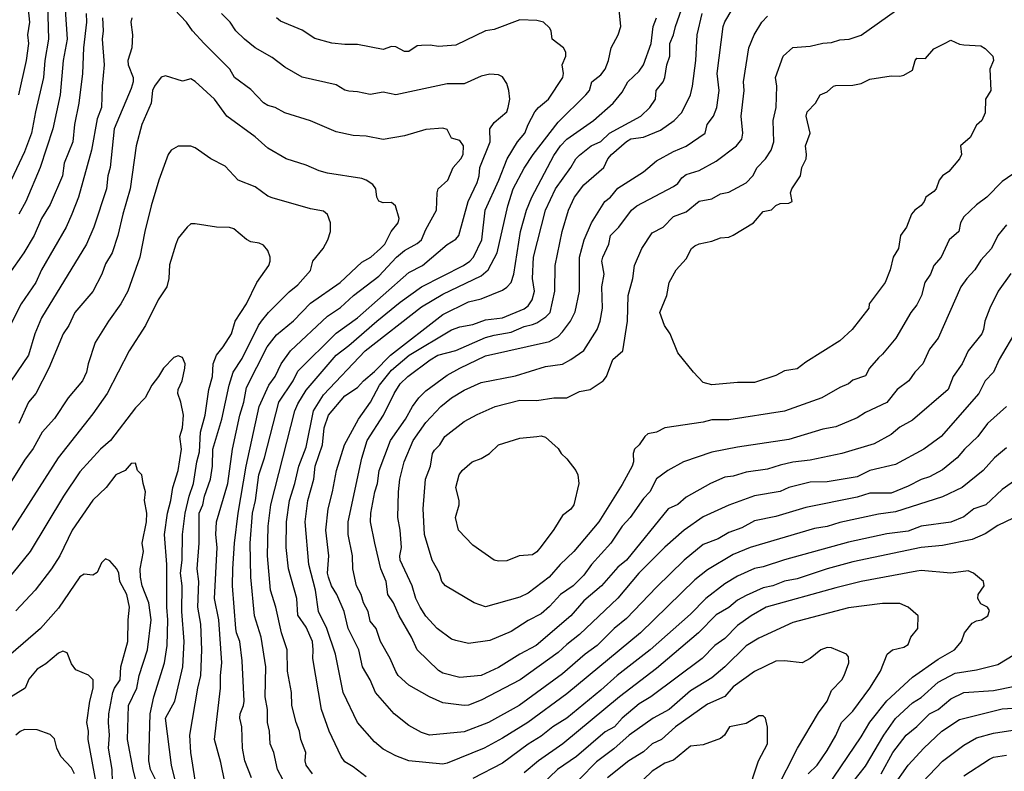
# Model space of a CAD drawing. Header units: metres. Extents: x -46681 to -43747, y -240911 to -237677.
# Tile 212 of 256: x -45695 to -45579, y -239629 to -239541. Entities that reach past the tile are written whole.
import ezdxf

# ---------------------------------------------------------------- set-up
doc = ezdxf.new("R2010")
doc.units = ezdxf.units.M
doc.layers.add('CONTOUR_INDEX', color=1, linetype='Continuous')
doc.layers.add('CONTOUR_INTER', color=3, linetype='Continuous')

msp = doc.modelspace()

# ---------------------------------------------------------------- linework, layer by layer
at = {"layer": 'CONTOUR_INDEX'}
for points, elevation in [([(-45654.1, -239629.37), (-45655.6, -239628.21), (-45656.6, -239627.64), (-45657.02, -239627.02), (-45658.42, -239624.02), (-45659.33, -239621.52), (-45660.35, -239615.52), (-45660.28, -239614.52), (-45660.39, -239613.52), (-45661.1, -239611.86), (-45662.1, -239610.44), (-45662.2, -239608.52), (-45663.18, -239605.02), (-45663.45, -239602.52), (-45663.4, -239599.52), (-45663.08, -239597.02), (-45662.42, -239595.02), (-45661.96, -239593.02), (-45661.1, -239590.8), (-45660.26, -239586.52), (-45659.1, -239584.66), (-45654.19, -239579.52), (-45647.6, -239574.36), (-45645.1, -239572.88), (-45640.6, -239570.72), (-45639.81, -239570.02), (-45638.74, -239568.02), (-45637.51, -239562.52), (-45636.87, -239560.52), (-45635.6, -239558.13), (-45634.52, -239556.52), (-45631.6, -239552.73), (-45628.37, -239549.52), (-45627.93, -239549.02), (-45627.64, -239548.02), (-45626.6, -239547.19), (-45626.08, -239546.52), (-45625.71, -239545.52), (-45625.4, -239544.02), (-45624.57, -239542.52), (-45624.25, -239541.52), (-45624.67, -239537.52)], 110), ([(-45689.35, -239539.52), (-45689.09, -239543.02), (-45689.58, -239545.52), (-45689.91, -239549.52), (-45690.79, -239553.52), (-45692.27, -239558.02), (-45693.94, -239562.02), (-45694.77, -239563.52)], 110), ([(-45579.1, -239564.76), (-45580.1, -239566.01), (-45580.87, -239567.52), (-45582.1, -239568.88), (-45582.8, -239570.02), (-45583.75, -239571.02), (-45584.43, -239572.02), (-45587.09, -239578.02), (-45588.1, -239579.31), (-45588.91, -239581.02), (-45589.85, -239582.02), (-45590.55, -239583.02), (-45591.89, -239584.02), (-45593.1, -239585.55), (-45595.6, -239586.72), (-45596.6, -239587.34), (-45599.1, -239588.41), (-45600.6, -239588.67), (-45604.6, -239589.9), (-45610.6, -239590.77), (-45613.6, -239591.37), (-45616.93, -239592.52), (-45618.77, -239593.52), (-45620.1, -239594.49), (-45620.85, -239596.02), (-45621.6, -239596.81), (-45623.16, -239599.02), (-45624.1, -239600.04), (-45625.45, -239602.02), (-45627.7, -239604.52), (-45628.6, -239605.76), (-45629.83, -239607.02), (-45631.33, -239608.02), (-45632.6, -239609.44), (-45633.6, -239610.3), (-45635.1, -239611.07), (-45637.1, -239612.35), (-45639.6, -239613.44), (-45642.1, -239613.76), (-45643.6, -239613.44), (-45644.1, -239613.26), (-45645.76, -239612.02), (-45647.1, -239610.57), (-45647.77, -239609.52), (-45648.25, -239608.52), (-45648.7, -239607.02), (-45650.09, -239604.02), (-45650.15, -239603.52), (-45649.96, -239602.52), (-45650.12, -239600.52), (-45650.39, -239599.02), (-45650.31, -239596.02), (-45650.15, -239594.52), (-45649.62, -239592.52), (-45648.6, -239590.02), (-45647.1, -239587.91), (-45645.36, -239586.02), (-45644.1, -239585.02), (-45642.6, -239584.1), (-45640.6, -239583.22), (-45636.6, -239582.42), (-45633.1, -239581.35), (-45631.1, -239581.05), (-45630.1, -239580.52), (-45628.6, -239579.46), (-45627.04, -239577.02), (-45626.69, -239576.02), (-45626.41, -239574.52), (-45626.47, -239572.02), (-45626.23, -239570.52), (-45626.47, -239569.02), (-45626.38, -239568.52), (-45625.66, -239567.02), (-45625.47, -239566.02), (-45624.49, -239565.02), (-45623.01, -239563.02), (-45622.38, -239562.52), (-45618.1, -239560.28), (-45617.6, -239559.93), (-45617.1, -239559.26), (-45616.6, -239558.85), (-45615.1, -239558.4), (-45613.1, -239557.3), (-45610.73, -239555.52), (-45610.1, -239554.71), (-45609.97, -239554.02), (-45610.17, -239552.02), (-45609.82, -239549.02), (-45609.9, -239548.02), (-45609.26, -239544.02), (-45608.63, -239542.52), (-45607.74, -239541.02), (-45607.1, -239540.33)], 115), ([(-45674.08, -239630.02), (-45674.63, -239626.52), (-45674.73, -239624.52), (-45673.8, -239619.02), (-45673.44, -239617.52), (-45673.35, -239614.52), (-45673.46, -239611.52), (-45673.8, -239609.52), (-45673.67, -239606.52), (-45673.89, -239605.02), (-45673.66, -239602.02), (-45673.63, -239598.52), (-45673.21, -239597.52), (-45673.02, -239596.52), (-45672.31, -239594.52), (-45672.1, -239593.02), (-45672.06, -239591.02), (-45670.97, -239587.52), (-45670.12, -239583.52), (-45669.67, -239582.02), (-45668.6, -239580.41), (-45666.68, -239576.52), (-45666.33, -239576.02), (-45665.51, -239575.02), (-45663.1, -239572.58), (-45662.1, -239571.76), (-45660.6, -239570.08), (-45660.35, -239569.02), (-45659.13, -239567.52), (-45658.57, -239566.52), (-45658.28, -239565.52), (-45658.28, -239564.52), (-45658.6, -239563.56), (-45659.1, -239563.17), (-45660.6, -239562.89), (-45665.1, -239561.6), (-45665.6, -239561.39), (-45667.1, -239560.32), (-45669.06, -239559.52), (-45670.6, -239557.87), (-45672.29, -239557.02), (-45674.1, -239555.75), (-45674.6, -239555.54), (-45676.1, -239555.55), (-45676.91, -239556.02), (-45677.26, -239556.52), (-45678.35, -239559.52), (-45679.26, -239562.52), (-45680.01, -239565.52), (-45680.59, -239568.52), (-45681.98, -239572.52), (-45682.81, -239574.02), (-45684.27, -239576.02), (-45685.83, -239578.52), (-45686.65, -239581.02), (-45686.85, -239582.02), (-45687.3, -239583.02), (-45688.97, -239585.02), (-45690.6, -239587.42), (-45692.02, -239589.02), (-45693.1, -239590.95), (-45694.1, -239592.31), (-45697.1, -239597.05)], 105), ([(-45577.87, -239594.52), (-45579.6, -239595.74), (-45581.53, -239597.52), (-45582.91, -239598.02), (-45584.1, -239598.94), (-45585.6, -239599.57), (-45589.1, -239600.03), (-45590.6, -239600.63), (-45593.1, -239600.94), (-45597.6, -239601.89), (-45605.1, -239603.97), (-45607.6, -239604.81), (-45608.6, -239605), (-45610.6, -239605.88), (-45612.1, -239606.8), (-45614.32, -239608.52), (-45616.1, -239610.33), (-45620.82, -239614.52), (-45624.71, -239617.52), (-45626.6, -239619.24), (-45630.6, -239622.5), (-45632.22, -239623.52), (-45633.6, -239624.62), (-45635.1, -239625.57), (-45638.1, -239627.77), (-45641.6, -239629.59)], 110), ([(-45685.61, -239630.52), (-45686.65, -239625.02), (-45686.62, -239624.02), (-45686.78, -239623.02), (-45686.45, -239620.52), (-45686.06, -239619.02), (-45686.07, -239618.02), (-45686.6, -239617.48), (-45688.1, -239616.87), (-45688.6, -239616.15), (-45689.1, -239614.85), (-45689.6, -239614.67), (-45690.1, -239614.91), (-45691.6, -239616.15), (-45692.6, -239616.79), (-45693.6, -239617.96), (-45694.02, -239619.02), (-45695.66, -239620.02)], 100), ([(-45593.77, -239629.02), (-45592.41, -239626.52), (-45590.84, -239624.52), (-45589.6, -239623.51), (-45588.12, -239622.02), (-45587.1, -239621.51), (-45585.6, -239620.24), (-45584.1, -239619.52), (-45580.6, -239619.29), (-45578.1, -239618.78)], 110), ([(-45609.47, -239631.52), (-45608.14, -239627.52), (-45607.1, -239625.52), (-45607.1, -239623.58), (-45607.32, -239622.52), (-45607.6, -239622.24), (-45608.1, -239622.24), (-45609.6, -239623.16), (-45611.52, -239623.52), (-45612.14, -239624.52), (-45612.6, -239624.9), (-45614.6, -239625.62), (-45616.1, -239625.8), (-45618.1, -239627.42), (-45619.1, -239627.78), (-45620.6, -239628.73), (-45621.6, -239629.69)], 105)]:
    msp.add_lwpolyline(points, dxfattribs=dict(at, elevation=elevation))
at = {"layer": 'CONTOUR_INTER'}
for points, elevation in [([(-45694.82, -239513.02), (-45694.4, -239514.52), (-45694.07, -239516.52), (-45693.01, -239520.02), (-45693.11, -239521.52), (-45692.02, -239527.52), (-45691.76, -239531.52), (-45691.43, -239533.02), (-45691.35, -239534.02), (-45691.33, -239536.02), (-45691.46, -239537.52), (-45691.27, -239543.02), (-45691.72, -239545.52), (-45691.89, -239547.52), (-45692.81, -239551.52), (-45693.26, -239554.02), (-45694.1, -239556.2), (-45695.67, -239559.52)], 111), ([(-45695.91, -239520.02), (-45694.01, -239528.52), (-45693.68, -239533.02), (-45693.75, -239534.52), (-45693.58, -239538.02), (-45693.67, -239539.52), (-45693.53, -239541.02), (-45693.74, -239542.52), (-45693.62, -239543.52), (-45693.89, -239545.52), (-45694.79, -239549.52)], 112), ([(-45579.09, -239586.02), (-45581.32, -239588.02), (-45582.45, -239589.52), (-45584.01, -239591.02), (-45584.86, -239592.02), (-45586.6, -239593.45), (-45588.1, -239594.26), (-45589.1, -239594.58), (-45590.6, -239595.37), (-45592.6, -239596.16), (-45595.1, -239596.17), (-45596.6, -239596.62), (-45602.6, -239597.84), (-45606.1, -239598.89), (-45608.6, -239599.41), (-45610.1, -239600.22), (-45611.6, -239600.77), (-45612.85, -239601.52), (-45614.6, -239602.19), (-45616.83, -239604.02), (-45620.1, -239607.17), (-45623.6, -239610.84), (-45625.06, -239612.02), (-45627.05, -239614.02), (-45628.42, -239615.02), (-45631.1, -239617.32), (-45636.17, -239621.02), (-45639.75, -239623.02), (-45642.6, -239624.12), (-45646.65, -239624.52), (-45647.6, -239624.19), (-45649.1, -239623.39), (-45650.82, -239622.02), (-45652.98, -239619.52), (-45653.62, -239618.02), (-45654.52, -239616.52), (-45654.93, -239614.52), (-45656.18, -239612.02), (-45656.65, -239610.02), (-45657.52, -239608.02), (-45658.13, -239607.02), (-45658.5, -239606.02), (-45658.62, -239605.52), (-45658.45, -239603.52), (-45658.8, -239600.52), (-45658.55, -239598.02), (-45658.02, -239596.02), (-45657.55, -239593.52), (-45656.64, -239590.52), (-45655, -239587.52), (-45653.59, -239585.52), (-45652.52, -239583.52), (-45651.1, -239581.76), (-45649.06, -239580.02), (-45644.1, -239577.04), (-45643.1, -239576.69), (-45641.6, -239576.41), (-45640.1, -239575.89), (-45638.1, -239575.64), (-45635.6, -239574.6), (-45635.1, -239574.25), (-45634.63, -239573.52), (-45634.39, -239572.52), (-45634.62, -239571.02), (-45634.5, -239568.52), (-45633.07, -239563.02), (-45631.92, -239560.52), (-45630.1, -239558.02), (-45629.54, -239557.02), (-45629.1, -239556.58), (-45627.73, -239555.52), (-45626.6, -239555), (-45625.6, -239554), (-45621.91, -239552.02), (-45620.85, -239551.02), (-45620.21, -239550.02), (-45620.12, -239549.02), (-45619.32, -239548.02), (-45619.11, -239547.52), (-45618.89, -239546.02), (-45618.54, -239545.02), (-45618.52, -239543.52), (-45618.09, -239542.52), (-45617.87, -239541.52), (-45616.46, -239537.52)], 112), ([(-45681.53, -239540.52), (-45681.64, -239541.02), (-45681.45, -239542.52), (-45681.53, -239544.02), (-45682, -239545.52), (-45681.97, -239546.02), (-45681.37, -239547.52), (-45681.37, -239548.02), (-45681.6, -239548.8), (-45683.58, -239553.52), (-45684.07, -239558.02), (-45684.33, -239559.02), (-45684.49, -239560.52), (-45685.97, -239565.02), (-45686.83, -239567.02), (-45692.1, -239575.66), (-45692.9, -239577.52), (-45693.64, -239580.02), (-45696.35, -239584.02)], 107), ([(-45686.88, -239540.02), (-45686.83, -239541.02), (-45687.2, -239544.02), (-45687.32, -239547.02), (-45687.75, -239550.52), (-45688.26, -239553.02), (-45688.45, -239555.02), (-45689.47, -239557.52), (-45689.65, -239559.02), (-45691.1, -239562.39), (-45692.09, -239564.02), (-45692.97, -239566.02), (-45694.19, -239568.02), (-45695.94, -239570.52)], 109), ([(-45684.95, -239540.52), (-45684.87, -239542.02), (-45685.01, -239543.02), (-45684.78, -239546.02), (-45685.02, -239548.52), (-45685.07, -239551.02), (-45685.6, -239552.34), (-45686.24, -239556.02), (-45687.79, -239561.52), (-45688.55, -239563.52), (-45689.21, -239565.02), (-45692.1, -239570.02), (-45692.76, -239571.52), (-45694.49, -239574.02), (-45695.78, -239576.52)], 108), ([(-45667.51, -239629.52), (-45668.29, -239627.52), (-45668.57, -239626.02), (-45668.64, -239623.52), (-45668.87, -239622.52), (-45668.86, -239622.02), (-45668.44, -239621.02), (-45668.37, -239620.52), (-45668.6, -239615.8), (-45668.87, -239613.52), (-45669.27, -239612.52), (-45669.34, -239612.02), (-45669.72, -239607.02), (-45669.69, -239605.02), (-45669.49, -239602.02), (-45669.07, -239598.52), (-45668.13, -239593.02), (-45666.62, -239586.02), (-45665.47, -239583.52), (-45664.76, -239582.52), (-45664.05, -239581.02), (-45662.95, -239579.52), (-45658.6, -239575.45), (-45657.1, -239574.42), (-45655.56, -239573.02), (-45652.6, -239570.76), (-45650.55, -239568.52), (-45649.6, -239567.75), (-45648.1, -239566.93), (-45647.61, -239566.52), (-45647.1, -239565.28), (-45645.83, -239563.02), (-45645.79, -239561.02), (-45645.66, -239560.52), (-45644.53, -239559.52), (-45643.91, -239558.02), (-45642.98, -239557.02), (-45642.73, -239556.52), (-45642.69, -239555.52), (-45643.1, -239554.86), (-45644.1, -239554.59), (-45644.6, -239553.6), (-45645.1, -239553.44), (-45647.1, -239553.57), (-45649.6, -239554.34), (-45652.1, -239554.75), (-45654.1, -239554.37), (-45655.6, -239554.28), (-45657.6, -239553.86), (-45660.6, -239552.56), (-45663.6, -239551.65), (-45664.75, -239551.02), (-45665.6, -239550.77), (-45666.1, -239550.48), (-45667.6, -239548.92), (-45669.49, -239547.52), (-45670.06, -239546.52), (-45673.06, -239543.52), (-45674.44, -239542.02), (-45675.13, -239541.02), (-45676.55, -239539.52)], 107), ([(-45663.13, -239631.02), (-45664.48, -239628.52), (-45664.91, -239626.52), (-45665.33, -239625.52), (-45665.42, -239624.02), (-45665.64, -239623.02), (-45665.65, -239621.52), (-45665.92, -239620.02), (-45665.82, -239616.52), (-45666.38, -239613.02), (-45667.15, -239610.52), (-45667.59, -239606.02), (-45667.67, -239602.02), (-45667.39, -239598.52), (-45667.05, -239597.02), (-45666.66, -239594.02), (-45666.01, -239592.02), (-45664.32, -239585.52), (-45662.64, -239583.02), (-45662.1, -239581.9), (-45657.6, -239577.42), (-45655.1, -239575.64), (-45649.1, -239570.33), (-45647.49, -239569.52), (-45644.6, -239567.06), (-45643.6, -239566.44), (-45643.25, -239566.02), (-45642.15, -239562.02), (-45641.1, -239559.8), (-45640.87, -239559.02), (-45640.78, -239558.02), (-45639.55, -239555.02), (-45639.59, -239553.52), (-45639.1, -239552.78), (-45637.6, -239551.53), (-45637.45, -239551.02), (-45637.26, -239550.02), (-45637.38, -239549.02), (-45637.6, -239548.21), (-45638.1, -239547.41), (-45638.6, -239547.17), (-45639.6, -239547.11), (-45640.6, -239547.36), (-45642.6, -239548.23), (-45644.6, -239548.24), (-45650.6, -239549.52), (-45652.1, -239549.23), (-45653.6, -239549.48), (-45655.1, -239549.16), (-45656.1, -239549.12), (-45656.6, -239548.99), (-45657.6, -239548.36), (-45661.6, -239547.46), (-45663.6, -239546.28), (-45665.1, -239545.15), (-45667.08, -239544.02), (-45668.35, -239543.02), (-45669.33, -239542.02), (-45670.01, -239541.02), (-45671.04, -239540.02)], 108), ([(-45660.39, -239629.02), (-45661.12, -239628.02), (-45661.22, -239627.52), (-45661.16, -239626.52), (-45661.75, -239625.02), (-45661.88, -239624.02), (-45662.27, -239623.02), (-45662.8, -239621.02), (-45662.84, -239619.52), (-45663.3, -239617.02), (-45663.34, -239614.52), (-45663.99, -239612.52), (-45664.68, -239609.52), (-45665.29, -239607.52), (-45665.64, -239603.52), (-45665.56, -239600.02), (-45665.26, -239597.52), (-45662.44, -239586.52), (-45662.1, -239585.71), (-45661.1, -239584.12), (-45657.6, -239580.02), (-45656.1, -239578.9), (-45652.83, -239576.02), (-45650.1, -239573.81), (-45647.61, -239572.02), (-45642.7, -239569.52), (-45641.95, -239569.02), (-45641.5, -239568.52), (-45640.53, -239566.52), (-45640.13, -239563.02), (-45638.54, -239559.52), (-45637.56, -239557.02), (-45636.37, -239555.02), (-45635.49, -239554.02), (-45635.13, -239553.02), (-45634.32, -239551.52), (-45633.91, -239551.02), (-45632.73, -239550.02), (-45631.05, -239547.52), (-45630.99, -239547.02), (-45631.14, -239546.02), (-45630.69, -239545.02), (-45630.7, -239544.52), (-45630.96, -239544.02), (-45632.29, -239543.02), (-45632.43, -239542.02), (-45632.6, -239541.67), (-45633.33, -239541.02), (-45634.1, -239540.82), (-45636.1, -239540.73), (-45639.1, -239541.89), (-45640.1, -239542.05), (-45643.6, -239543.7), (-45645.6, -239543.86), (-45646.6, -239543.71), (-45647.6, -239543.75), (-45648.1, -239543.81), (-45649.1, -239544.44), (-45649.6, -239544.44), (-45650.6, -239543.91), (-45651.1, -239543.89), (-45652.1, -239544.21), (-45655.1, -239543.62), (-45656.6, -239543.65), (-45658.1, -239543.5), (-45660.1, -239542.93), (-45661.6, -239541.97), (-45664.1, -239540.89), (-45664.6, -239540.52)], 109), ([(-45579.1, -239590.87), (-45580.51, -239592.02), (-45581.83, -239593.52), (-45584.28, -239595.52), (-45586.6, -239596.61), (-45592.1, -239598.34), (-45594.1, -239598.62), (-45598.6, -239599.6), (-45600.1, -239600.06), (-45601.6, -239600.31), (-45609.1, -239602.54), (-45611.1, -239603.37), (-45614.1, -239605.15), (-45615.6, -239606.3), (-45621.94, -239612.52), (-45630.6, -239619.65), (-45635.17, -239623.02), (-45638.1, -239624.86), (-45640.28, -239626.02), (-45644.6, -239627.79), (-45645.1, -239627.9), (-45649.1, -239627.5), (-45650.6, -239626.94), (-45652.1, -239626.16), (-45653.1, -239625.28), (-45655.11, -239623.02), (-45656.78, -239619.52), (-45657.68, -239615.02), (-45658.71, -239612.02), (-45659.65, -239610.02), (-45660.02, -239607.52), (-45660.79, -239604.52), (-45661.23, -239599.52), (-45660.93, -239597.02), (-45660.23, -239594.52), (-45660.07, -239593.02), (-45659.2, -239590.52), (-45659, -239588.52), (-45658.51, -239587.02), (-45656.6, -239584.79), (-45655.1, -239583.81), (-45654.41, -239583.02), (-45653.1, -239581.93), (-45651.24, -239580.02), (-45645.1, -239575.27), (-45642.1, -239573.78), (-45640.6, -239573.42), (-45638.1, -239572.39), (-45637.6, -239572.07), (-45637.12, -239571.52), (-45636.78, -239570.52), (-45636.01, -239565.52), (-45635.29, -239563.02), (-45634.7, -239561.52), (-45632.1, -239556.63), (-45631.33, -239555.52), (-45630.6, -239554.71), (-45627.46, -239552.52), (-45625.14, -239550.52), (-45624.1, -239549.21), (-45623.46, -239548.02), (-45622.1, -239546.77), (-45621.6, -239546.02), (-45620.7, -239543.52), (-45620.49, -239541.52), (-45620.1, -239540.52)], 111), ([(-45577.9, -239577.02), (-45579.94, -239580.52), (-45580.6, -239582.01), (-45581.61, -239583.02), (-45582.34, -239584.52), (-45586.74, -239589.52), (-45588.77, -239591.02), (-45592.1, -239592.81), (-45595.1, -239593.52), (-45596.6, -239594.26), (-45600.1, -239594.85), (-45602.1, -239594.9), (-45604.6, -239595.51), (-45605.6, -239595.98), (-45608.6, -239596.47), (-45611.6, -239597.59), (-45614.6, -239598.95), (-45616.84, -239600.52), (-45619.1, -239602.48), (-45622.14, -239605.52), (-45624.6, -239608.46), (-45629.1, -239612.72), (-45630.6, -239613.88), (-45631.6, -239614.84), (-45636.04, -239618.02), (-45640.6, -239620.41), (-45642.1, -239620.98), (-45642.6, -239621.03), (-45645.1, -239620.71), (-45646.66, -239620.02), (-45649.1, -239618.67), (-45650.32, -239617.52), (-45650.6, -239617.07), (-45651.26, -239615.52), (-45652.4, -239613.52), (-45652.9, -239612.02), (-45653.6, -239611.15), (-45653.85, -239610.02), (-45654.4, -239609.02), (-45654.69, -239608.02), (-45655.2, -239607.02), (-45655.64, -239605.02), (-45655.69, -239603.52), (-45656.18, -239601.02), (-45656.2, -239599.52), (-45654.6, -239592.07), (-45653.95, -239590.02), (-45652.05, -239587.02), (-45650.82, -239584.52), (-45650.1, -239583.37), (-45649.21, -239582.52), (-45646.6, -239580.56), (-45645.68, -239580.02), (-45643.6, -239579.48), (-45640.1, -239577.94), (-45639.1, -239577.66), (-45637.1, -239577.32), (-45635.6, -239576.64), (-45634.6, -239576.43), (-45634.1, -239576.23), (-45633.05, -239575.52), (-45632.54, -239575.02), (-45632.01, -239572.52), (-45631.96, -239569.52), (-45631.15, -239565.52), (-45630.4, -239563.02), (-45629.7, -239561.52), (-45628.6, -239560.05), (-45626.25, -239558.02), (-45625.79, -239557.02), (-45625.36, -239556.52), (-45623.6, -239554.98), (-45623.1, -239554.7), (-45621.6, -239554.48), (-45619.6, -239553.66), (-45618.03, -239552.52), (-45617.1, -239551.61), (-45616.12, -239549.52), (-45615.87, -239548.52), (-45615.47, -239545.52), (-45615.31, -239542.52), (-45614.74, -239540.02)], 113), ([(-45578.6, -239570.44), (-45580.06, -239572.52), (-45581.06, -239574.52), (-45581.65, -239576.02), (-45581.8, -239577.02), (-45582, -239577.52), (-45583.6, -239579.5), (-45584.29, -239581.02), (-45585.33, -239582.52), (-45585.93, -239584.02), (-45590.1, -239587.61), (-45591.6, -239588.46), (-45592.6, -239589.31), (-45594.6, -239590.39), (-45598.39, -239591.52), (-45602.1, -239592.32), (-45604.1, -239592.56), (-45605.6, -239592.88), (-45607.1, -239593.36), (-45609.6, -239593.73), (-45611.1, -239594.2), (-45612.1, -239594.3), (-45613.76, -239595.02), (-45616.6, -239596.63), (-45617.6, -239597.48), (-45618.73, -239598.02), (-45623.59, -239604.02), (-45624.6, -239604.83), (-45626.53, -239607.02), (-45628.6, -239608.77), (-45630.11, -239610.52), (-45634.19, -239614.02), (-45636.09, -239615.02), (-45638.6, -239616.57), (-45640.6, -239617.51), (-45643.1, -239617.76), (-45645.1, -239617.24), (-45645.6, -239616.95), (-45648.12, -239614.52), (-45648.76, -239613.02), (-45650.24, -239610.52), (-45650.9, -239609.02), (-45651.53, -239608.02), (-45651.76, -239606.52), (-45652.35, -239605.02), (-45653.07, -239602.02), (-45653.56, -239599.52), (-45653.55, -239598.52), (-45653.06, -239596.02), (-45652.74, -239595.02), (-45652.55, -239593.52), (-45651.25, -239590.02), (-45649.48, -239587.52), (-45648.64, -239586.02), (-45647.9, -239585.02), (-45647.1, -239584.2), (-45644.6, -239582.37), (-45643.1, -239581.52), (-45640.1, -239580.11), (-45632.6, -239578.42), (-45631.6, -239577.83), (-45631.1, -239577.3), (-45630.14, -239576.02), (-45629.6, -239574.93), (-45629.12, -239572.52), (-45629.11, -239568.52), (-45628.54, -239566.52), (-45627.68, -239564.52), (-45626.15, -239562.02), (-45625.46, -239561.52), (-45624.6, -239560.44), (-45621.6, -239558.53), (-45620.1, -239557.27), (-45618.1, -239556.17), (-45616.6, -239555.54), (-45614.38, -239554.02), (-45614.14, -239553.02), (-45613.39, -239552.02), (-45613.03, -239551.02), (-45612.75, -239549.02), (-45612.98, -239547.02), (-45612.26, -239541.52), (-45612.1, -239540.99), (-45611.24, -239539.52)], 114), ([(-45577.6, -239558.32), (-45579.6, -239559.69), (-45581.39, -239561.52), (-45582.6, -239562.4), (-45584.1, -239563.82), (-45584.5, -239564.52), (-45584.67, -239565.52), (-45585.8, -239566.52), (-45586.76, -239568.52), (-45587.6, -239569.52), (-45588, -239570.52), (-45588.64, -239571.52), (-45589.05, -239573.02), (-45589.6, -239574.12), (-45590.28, -239575.02), (-45592.07, -239578.02), (-45593.6, -239579.91), (-45594.1, -239580.31), (-45595.14, -239581.52), (-45595.6, -239582.45), (-45597.1, -239582.94), (-45597.6, -239583.35), (-45598.6, -239583.78), (-45600.71, -239585.02), (-45605.1, -239586.58), (-45611.6, -239587.6), (-45613.6, -239587.58), (-45614.6, -239587.86), (-45619.1, -239588.53), (-45620.09, -239589.02), (-45621.1, -239589.24), (-45621.46, -239589.52), (-45622.1, -239590.5), (-45622.65, -239591.02), (-45622.81, -239591.52), (-45622.76, -239592.52), (-45622.93, -239593.02), (-45624.1, -239595.15), (-45626.83, -239599.52), (-45629.75, -239603.02), (-45631.37, -239604.52), (-45632.66, -239606.02), (-45635.1, -239607.88), (-45636.1, -239608.34), (-45640.1, -239609.49), (-45641.43, -239609.02), (-45644.8, -239607.02), (-45645.23, -239606.52), (-45645.49, -239605.52), (-45646.35, -239604.02), (-45647.27, -239601.02), (-45647.4, -239598.02), (-45647.14, -239594.52), (-45646.57, -239593.02), (-45646.33, -239591.52), (-45646.1, -239591.14), (-45645.45, -239590.52), (-45644.86, -239589.52), (-45642.6, -239587.78), (-45641.1, -239586.96), (-45638.98, -239586.02), (-45636.1, -239585.3), (-45634.1, -239585.34), (-45632.1, -239585.01), (-45630.6, -239585.01), (-45629.1, -239584.25), (-45627.85, -239584.02), (-45626.34, -239583.02), (-45625.95, -239582.52), (-45625.2, -239580.52), (-45624.04, -239579.52), (-45623.48, -239576.02), (-45623.42, -239573.02), (-45622.86, -239571.02), (-45622.67, -239569.52), (-45621.79, -239567.52), (-45620.6, -239565.7), (-45619.32, -239565.02), (-45618.1, -239563.79), (-45616.6, -239563.22), (-45615.1, -239562), (-45613.6, -239561.69), (-45612.6, -239561.14), (-45611.6, -239560.93), (-45609.6, -239559.82), (-45608.81, -239559.02), (-45608.28, -239558.02), (-45607.32, -239557.02), (-45606.67, -239556.02), (-45606.36, -239555.02), (-45606.44, -239552.52), (-45606.07, -239551.02), (-45605.98, -239548.52), (-45606.13, -239547.52), (-45605.26, -239545.02), (-45604.1, -239543.99), (-45602.1, -239543.83), (-45600.6, -239543.49), (-45599.6, -239543.42), (-45598.6, -239543.08), (-45597.52, -239543.02), (-45596.1, -239542.56), (-45592.1, -239539.7)], 116), ([(-45586.37, -239543.52), (-45585.6, -239543.12), (-45584.6, -239543.59), (-45584.1, -239543.69), (-45582.1, -239543.78), (-45581.6, -239544.11), (-45580.69, -239545.02), (-45580.61, -239545.52), (-45581.05, -239546.52), (-45580.94, -239549.02), (-45581.55, -239550.02), (-45581.6, -239551.62), (-45581.98, -239552.52), (-45582.6, -239553.07), (-45583.35, -239554.52), (-45584.48, -239555.52), (-45584.38, -239556.52), (-45584.61, -239557.02), (-45585.86, -239558.52), (-45586.6, -239559.02), (-45586.98, -239559.52), (-45587.33, -239560.52), (-45587.6, -239560.86), (-45588.53, -239561.52), (-45588.73, -239562.02), (-45589.1, -239562.47), (-45589.84, -239563.02), (-45590.22, -239563.52), (-45590.81, -239565.02), (-45591.49, -239566.02), (-45591.75, -239567.52), (-45592.37, -239568.52), (-45592.72, -239570.02), (-45593.31, -239571.52), (-45595.17, -239574.02), (-45595.22, -239574.52), (-45597.17, -239577.02), (-45598.6, -239578.35), (-45602.6, -239580.82), (-45603.6, -239581.61), (-45605.1, -239581.84), (-45606.1, -239582.4), (-45608.6, -239583.2), (-45610.6, -239583.2), (-45613.6, -239583.48), (-45614.6, -239583.2), (-45615.77, -239582.02), (-45617.6, -239579.73), (-45618.48, -239577.52), (-45619.13, -239576.52), (-45619.68, -239575.02), (-45618.89, -239573.02), (-45618.6, -239571.52), (-45617.77, -239570.02), (-45616.6, -239568.73), (-45615.98, -239567.52), (-45615.6, -239567.22), (-45615.1, -239566.96), (-45613.6, -239566.66), (-45612.6, -239566.28), (-45611.6, -239566.19), (-45611.1, -239565.96), (-45608.73, -239564.52), (-45607.6, -239563.21), (-45606.6, -239562.99), (-45606.1, -239562.48), (-45605.6, -239562.24), (-45604.6, -239562.23), (-45604.21, -239562.02), (-45604.4, -239561.02), (-45604.24, -239560.52), (-45603.22, -239559.02), (-45603.08, -239558.02), (-45602.57, -239557.02), (-45602.5, -239556.52), (-45602.62, -239555.52), (-45602.08, -239554.02), (-45602.57, -239552.02), (-45602.43, -239551.52), (-45601.48, -239550.52), (-45600.9, -239549.52), (-45600.1, -239549.17), (-45599.35, -239548.52), (-45599.1, -239548.43), (-45597.1, -239548.4), (-45596.1, -239548.22), (-45595.1, -239547.69), (-45592.6, -239547.29), (-45591.6, -239547.35), (-45591.1, -239547.23), (-45590.1, -239546.65), (-45589.79, -239545.52), (-45589.6, -239545.22), (-45588.6, -239545.26), (-45587.6, -239544.13), (-45586.37, -239543.52)], 117), ([(-45670.65, -239630.02), (-45671.1, -239627.72), (-45671.83, -239625.02), (-45671.16, -239619.02), (-45671.16, -239617.52), (-45670.97, -239616.02), (-45671.35, -239611.02), (-45671.83, -239608.52), (-45671.53, -239602.52), (-45671.7, -239601.02), (-45671.6, -239599.52), (-45670.3, -239595.02), (-45669.75, -239591.02), (-45668.89, -239587.02), (-45668.41, -239585.52), (-45668.1, -239583.79), (-45665.68, -239579.02), (-45664.6, -239577.65), (-45662.6, -239575.99), (-45660.6, -239573.91), (-45657.13, -239571.52), (-45654.6, -239569.14), (-45653.52, -239568.52), (-45652.4, -239567.52), (-45651.91, -239567.02), (-45651.15, -239565.52), (-45650.34, -239564.52), (-45650.24, -239564.02), (-45650.64, -239562.52), (-45651.1, -239562.12), (-45652.1, -239562.16), (-45652.6, -239562), (-45652.83, -239561.52), (-45652.95, -239560.52), (-45653.32, -239560.02), (-45654.1, -239559.53), (-45654.6, -239559.34), (-45658.6, -239558.72), (-45659.6, -239558.43), (-45661.1, -239557.77), (-45663.45, -239557.02), (-45665.6, -239555.78), (-45667.1, -239554.45), (-45670.41, -239552.02), (-45671.84, -239550.02), (-45674.1, -239547.96), (-45674.6, -239547.67), (-45675.6, -239547.93), (-45677.6, -239547.3), (-45678.1, -239547.46), (-45678.86, -239548.52), (-45679.11, -239549.02), (-45679.28, -239550.52), (-45680.36, -239553.02), (-45681.04, -239555.52), (-45681.74, -239560.52), (-45682.59, -239563.52), (-45683.15, -239566.02), (-45683.84, -239568.02), (-45684.6, -239569.32), (-45685.06, -239570.52), (-45686.1, -239572.54), (-45688.21, -239575.02), (-45688.92, -239576.52), (-45689.58, -239577.52), (-45691.25, -239581.52), (-45692.77, -239584.52), (-45693.64, -239585.52), (-45694.77, -239588.02)], 106), ([(-45676.13, -239631.02), (-45676.87, -239628.02), (-45677.6, -239622.52), (-45676.5, -239620.52), (-45675.55, -239616.52), (-45675.41, -239613.52), (-45675.68, -239610.02), (-45675.63, -239607.02), (-45675.81, -239605.52), (-45675.65, -239604.02), (-45675.58, -239601.02), (-45675.27, -239598.52), (-45674.82, -239596.52), (-45674.32, -239595.02), (-45673.92, -239592.52), (-45673.6, -239591.32), (-45673.48, -239589.02), (-45672.95, -239587.02), (-45672.53, -239584.02), (-45672.09, -239582.52), (-45671.99, -239581.02), (-45671.63, -239580.02), (-45670.82, -239579.02), (-45669.85, -239577.52), (-45669.44, -239576.02), (-45668.1, -239574.02), (-45666.9, -239571.52), (-45665.49, -239569.52), (-45665.31, -239569.02), (-45665.31, -239568.52), (-45665.6, -239567.74), (-45666.1, -239567.15), (-45666.6, -239566.9), (-45667.6, -239566.74), (-45668.1, -239566.47), (-45669.6, -239565.21), (-45670.1, -239565.05), (-45671.6, -239565.02), (-45674.1, -239564.62), (-45674.6, -239564.64), (-45675.06, -239565.02), (-45676.1, -239566.33), (-45676.39, -239567.02), (-45677.1, -239569.45), (-45677.19, -239571.02), (-45677.43, -239572.02), (-45678.43, -239573.52), (-45679.93, -239576.52), (-45681.84, -239579.52), (-45684.42, -239584.52), (-45686.1, -239586.9), (-45690.17, -239592.02), (-45695.59, -239600.52)], 104), ([(-45678.6, -239630.02), (-45679.33, -239628.52), (-45679.52, -239627.52), (-45679.4, -239622.02), (-45678.95, -239620.02), (-45677.7, -239616.02), (-45677.39, -239614.02), (-45677.3, -239611.02), (-45677.42, -239609.52), (-45677.44, -239604.52), (-45677.7, -239601.02), (-45677.37, -239598.52), (-45676.95, -239597.02), (-45676.72, -239595.52), (-45676.1, -239593.52), (-45675.73, -239591.02), (-45675.89, -239589.52), (-45675.59, -239588.52), (-45675.48, -239587.02), (-45675.78, -239585.52), (-45676.15, -239584.52), (-45676.1, -239584.02), (-45675.65, -239583.02), (-45675.33, -239581.52), (-45675.27, -239581.02), (-45675.6, -239580.28), (-45676.1, -239580.1), (-45676.6, -239580.29), (-45677.83, -239581.52), (-45678.39, -239582.52), (-45679.2, -239583.52), (-45679.97, -239585.02), (-45681.1, -239586.17), (-45684.01, -239590.02), (-45685.2, -239591.02), (-45687.6, -239593.68), (-45689.55, -239596.52), (-45693.42, -239603.02), (-45696.1, -239606.29)], 103), ([(-45634.1, -239589.52), (-45633.6, -239589.45), (-45633.1, -239589.6), (-45631.6, -239590.96), (-45631.25, -239591.52), (-45630.6, -239592.14), (-45629.52, -239593.52), (-45629.3, -239594.02), (-45629.18, -239595.02), (-45629.75, -239597.52), (-45630.1, -239598.06), (-45631.1, -239598.8), (-45632.1, -239600.44), (-45633.6, -239602.41), (-45634.1, -239603.05), (-45634.6, -239603.4), (-45636.16, -239603.52), (-45637.6, -239604.08), (-45638.6, -239604.13), (-45639.1, -239604.01), (-45641.6, -239602.26), (-45643.26, -239600.52), (-45643.64, -239599.02), (-45643.18, -239597.52), (-45643.2, -239597.02), (-45643.6, -239595.52), (-45643.18, -239594.02), (-45642.83, -239593.52), (-45641.68, -239592.52), (-45640.6, -239592.13), (-45639.63, -239591.52), (-45638.6, -239590.52), (-45636.1, -239589.73), (-45634.1, -239589.52)], 117), ([(-45680.17, -239633.52), (-45681.36, -239628.52), (-45682.04, -239625.02), (-45681.93, -239621.02), (-45680.95, -239619.02), (-45680.66, -239617.52), (-45679.71, -239614.52), (-45679.27, -239611.02), (-45679.52, -239609.02), (-45680.33, -239607.02), (-45680.53, -239606.02), (-45680.56, -239605.02), (-45680.15, -239603.02), (-45680.33, -239602.02), (-45679.81, -239599.52), (-45679.78, -239598.52), (-45680.03, -239597.02), (-45679.91, -239596.02), (-45680.22, -239595.02), (-45680.34, -239594.02), (-45680.85, -239593.52), (-45681.1, -239592.64), (-45681.6, -239592.7), (-45682.31, -239593.52), (-45683.39, -239594.02), (-45684.55, -239595.52), (-45686.1, -239596.99), (-45688.51, -239600.52), (-45689.98, -239603.52), (-45690.92, -239605.02), (-45692.83, -239607.52), (-45695.1, -239609.95)], 102), ([(-45576.6, -239598.29), (-45580.1, -239599.97), (-45581.6, -239600.95), (-45583.1, -239601.58), (-45586.6, -239602.29), (-45589.1, -239602.54), (-45597.1, -239604.23), (-45600.1, -239605.02), (-45603.6, -239606.19), (-45605.1, -239606.46), (-45606.47, -239607.02), (-45607.6, -239607.26), (-45609.6, -239608.14), (-45610.6, -239608.7), (-45611.6, -239609.56), (-45613.1, -239610.43), (-45615.17, -239612.52), (-45620.1, -239616.71), (-45624.42, -239620.02), (-45631.07, -239625.52), (-45633.89, -239627.52), (-45635.6, -239628.93)], 109), ([(-45683.79, -239630.02), (-45683.82, -239628.52), (-45684.26, -239626.02), (-45684.14, -239624.52), (-45684.28, -239623.02), (-45684.22, -239622.02), (-45683.75, -239619.52), (-45683.56, -239619.02), (-45682.91, -239618.02), (-45682.81, -239616.52), (-45682, -239613.52), (-45681.96, -239611.02), (-45681.81, -239609.52), (-45682.13, -239608.02), (-45682.92, -239606.52), (-45683.07, -239605.52), (-45683.27, -239605.02), (-45684.1, -239604.11), (-45684.6, -239603.86), (-45685.1, -239604.32), (-45685.6, -239605.47), (-45686.1, -239605.78), (-45687.1, -239605.65), (-45687.6, -239605.96), (-45690.1, -239609.63), (-45692.24, -239612.02), (-45695.71, -239615.02)], 101), ([(-45600.06, -239630.52), (-45596.1, -239624.71), (-45595.1, -239622.99), (-45593.1, -239620.47), (-45590.1, -239617.73), (-45587.1, -239615.62), (-45585.17, -239614.52), (-45584.36, -239613.52), (-45584.03, -239612.52), (-45583.1, -239611.38), (-45582.6, -239611.11), (-45582.02, -239611.02), (-45581.28, -239610.52), (-45581.1, -239609.91), (-45581.33, -239609.52), (-45582.1, -239609.11), (-45582.44, -239608.52), (-45582.4, -239608.02), (-45581.72, -239607.02), (-45581.8, -239606.52), (-45582.95, -239605.52), (-45583.6, -239605.26), (-45585.6, -239605.54), (-45589.1, -239605.23), (-45589.6, -239605.31), (-45596.1, -239606.53), (-45599.1, -239607.25), (-45607.23, -239609.52), (-45609.01, -239610.52), (-45610.6, -239611.67), (-45612.1, -239613.18), (-45613.26, -239614.02), (-45614.73, -239615.52), (-45620.76, -239620.02), (-45622.1, -239620.84), (-45624.09, -239622.52), (-45625.02, -239623.52), (-45626.1, -239624.1), (-45629.44, -239627.02), (-45631.69, -239628.52), (-45633.6, -239630.36)], 108), ([(-45602.34, -239629.02), (-45601.26, -239628.02), (-45600.1, -239626.3), (-45599.1, -239624.55), (-45598.41, -239623.02), (-45597.1, -239621.7), (-45595.1, -239619), (-45593.84, -239617.02), (-45593.08, -239615.02), (-45592.46, -239614.52), (-45591.1, -239614.19), (-45590.6, -239613.89), (-45590.29, -239613.02), (-45589.47, -239612.02), (-45589.43, -239610.52), (-45590.62, -239609.52), (-45591.6, -239609.09), (-45593.6, -239609.09), (-45597.6, -239609.59), (-45604.1, -239611.33), (-45608.1, -239613.13), (-45609.6, -239614.05), (-45612.1, -239616.52), (-45613.6, -239617.8), (-45616.1, -239619.32), (-45618.61, -239621.52), (-45620.47, -239622.52), (-45623.28, -239624.52), (-45625.1, -239626.11), (-45627.1, -239627.63), (-45629.1, -239629.66)], 107), ([(-45606.11, -239631.02), (-45603.58, -239626.02), (-45601.1, -239621.88), (-45600.11, -239620.52), (-45599.6, -239619.26), (-45598.37, -239618.02), (-45598.1, -239617.53), (-45597.55, -239616.02), (-45597.6, -239615.32), (-45597.83, -239615.02), (-45598.1, -239614.9), (-45599.6, -239614.27), (-45600.1, -239614.23), (-45600.83, -239614.52), (-45602.1, -239615.52), (-45603.03, -239616.02), (-45605.1, -239615.79), (-45606.1, -239615.83), (-45608.6, -239617.04), (-45611.1, -239618.83), (-45612.1, -239619.97), (-45614.1, -239620.87), (-45617.84, -239623.52), (-45619.49, -239625.02), (-45620.58, -239625.52), (-45621.6, -239626.47), (-45623.33, -239627.52), (-45625.83, -239629.52)], 106), ([(-45597.11, -239630.02), (-45595.6, -239628.13), (-45593.47, -239624.52), (-45592.1, -239622.56), (-45590.1, -239620.71), (-45589.1, -239620.1), (-45587.1, -239618.3), (-45585.1, -239617.25), (-45582.6, -239616.86), (-45580.1, -239616.23), (-45578.1, -239615.02)], 109), ([(-45592.37, -239630.52), (-45590.6, -239628.02), (-45588.76, -239626.02), (-45586.65, -239624.02), (-45584.6, -239622.66), (-45579.6, -239621.44), (-45577.1, -239621.25)], 111), ([(-45588.94, -239630.02), (-45586.6, -239627.54), (-45584.1, -239625.66), (-45582.6, -239624.81), (-45580.6, -239624.26), (-45576.1, -239623.57)], 112), ([(-45688.26, -239629.02), (-45688.6, -239628.32), (-45689.85, -239627.02), (-45690.3, -239626.02), (-45690.6, -239624.95), (-45691.1, -239624.41), (-45692.6, -239623.9), (-45694.1, -239623.84), (-45694.6, -239624.08), (-45695.1, -239624.51)], 99), ([(-45584.1, -239629.25), (-45581.1, -239627.31), (-45580.6, -239627.1), (-45579.1, -239626.86)], 113)]:
    msp.add_lwpolyline(points, dxfattribs=dict(at, elevation=elevation))

doc.saveas('drawing.dxf')
